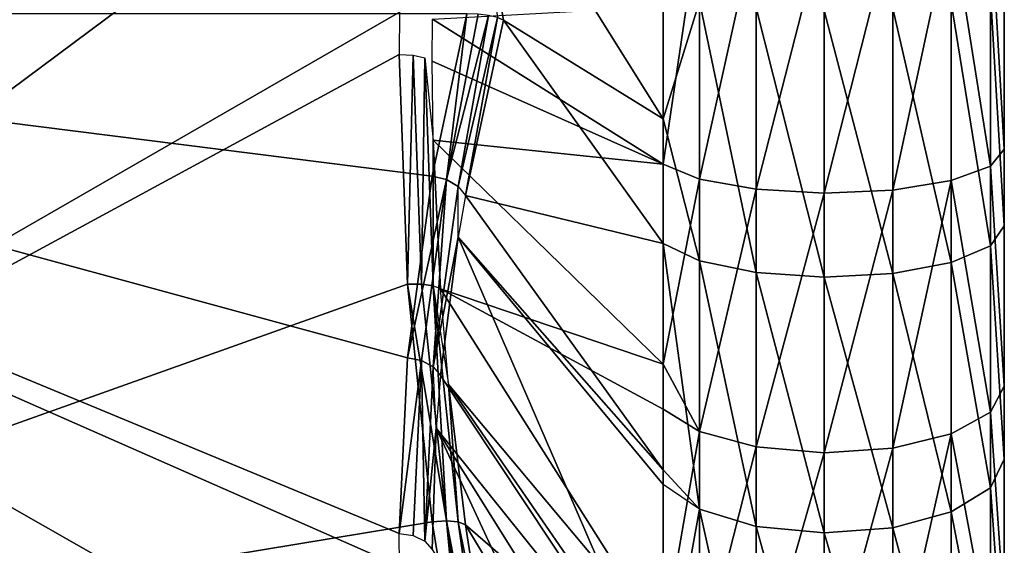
# Model space of a CAD drawing. Extents: x -46 to 46, y 1 to 197.
# Tile 61 of 168: x -35.15 to -32.35, y 123.14 to 124.64. Entities that reach past the tile are written whole.
import ezdxf

# ---------------------------------------------------------------- set-up
doc = ezdxf.new("R2010")
doc.units = 0
doc.header["$LTSCALE"] = 25.4
doc.layers.get('0').update_dxf_attribs({"color": 13, "linetype": 'CONTINUOUS'})

# ---------------------------------------------------------------- blocks, each defined once
blk = doc.blocks.new('BUSH-3401_STL')
at = {"color": 8}
mesh = blk.add_polyface(dxfattribs=at)
corners = [(-32.3545, 122.9574, 130.3344), (-32.3545, 123.1258, 134.2734), (-32.3545, 123.0662, 134.9825), (-32.3545, 123.5945, 130.0217), (-32.3545, 123.3828, 133.6098), (-32.3545, 123.8163, 133.0455), (-32.3545, 124.2682, 129.7986), (-32.3545, 124.3912, 132.6262), (-32.3545, 124.9661, 129.6694), (-32.3545, 125.0609, 132.3859), (-32.3545, 125.675, 129.6364), (-32.3545, 125.7713, 132.3439), (-32.3545, 126.3819, 129.7002), (-32.3545, 126.4646, 132.5038), (-32.3545, 127.0734, 129.8597), (-32.3545, 127.0849, 132.8526), (-32.3545, 127.7369, 130.1118), (-32.3545, 127.5817, 133.362), (-32.3545, 127.915, 133.9907), (-32.3545, 128.3598, 130.452), (-32.3545, 128.0576, 134.6879), (-32.3545, 128.1664, 139.3359), (-32.3545, 128.755, 138.9393), (-32.3545, 128.9305, 130.8738), (-32.3545, 129.2841, 138.4663), (-32.3545, 129.4386, 131.3694), (-32.3545, 129.7439, 137.9256), (-32.3545, 129.8744, 131.9296), (-32.3545, 130.1257, 137.3274), (-32.3545, 130.2299, 132.5438), (-32.3545, 130.4226, 136.6827), (-32.3545, 130.4984, 133.2008), (-32.3545, 130.6289, 136.0036), (-32.3545, 130.6749, 133.8882), (-32.3545, 130.7408, 135.3028), (-32.3545, 130.7563, 134.5932), (-32.3545, 120.383, 134.3675), (-32.3545, 120.4488, 135.7821), (-32.3545, 120.3675, 135.0771), (-32.3545, 120.4949, 133.6667), (-32.3545, 120.6254, 136.4695), (-32.3545, 120.7012, 132.9876), (-32.3545, 120.8939, 137.1265), (-32.3545, 120.998, 132.3429), (-32.3545, 121.2494, 137.7408), (-32.3545, 121.3799, 131.7447), (-32.3545, 121.6852, 138.3009), (-32.3545, 121.8397, 131.204), (-32.3545, 122.1933, 138.7965), (-32.3545, 122.3688, 130.731), (-32.3545, 122.764, 139.2183), (-32.3545, 123.3869, 139.5584), (-32.3545, 123.2088, 135.6796), (-32.3545, 123.5421, 136.3083), (-32.3545, 124.0503, 139.8106), (-32.3545, 124.0389, 136.8177), (-32.3545, 124.6591, 137.1665), (-32.3545, 124.7419, 139.9701), (-32.3545, 125.3525, 137.3264), (-32.3545, 125.4488, 140.0339), (-32.3545, 126.0629, 137.2844), (-32.3545, 126.1577, 140.0009), (-32.3545, 126.7326, 137.0441), (-32.3545, 126.8556, 139.8717), (-32.3545, 127.3075, 136.6248), (-32.3545, 127.5293, 139.6486), (-32.3545, 127.741, 136.0605), (-32.3545, 127.998, 135.3969)]
mesh.append_faces([[corners[k] for k in face] for face in [(34, 33, 35), (36, 37, 38)]], dxfattribs={"vtx0": -1, "color": 8})
mesh.append_faces([[corners[k] for k in face] for face in [(1, 3, 4), (4, 3, 5), (5, 6, 7), (7, 8, 9), (9, 10, 11), (11, 12, 13), (13, 14, 15), (15, 16, 17), (17, 16, 18), (18, 19, 20), (21, 19, 22), (22, 23, 24), (24, 25, 26), (26, 27, 28), (28, 29, 30), (30, 31, 32), (32, 33, 34), (37, 39, 40), (40, 41, 42), (42, 43, 44), (44, 45, 46), (46, 47, 48), (48, 49, 50), (50, 2, 51), (51, 53, 54), (54, 56, 57), (57, 58, 59), (59, 60, 61), (61, 62, 63), (63, 64, 65), (65, 66, 21)]], dxfattribs={"vtx0": -1, "vtx1": -1, "color": 8})
mesh.append_faces([[corners[k] for k in face] for face in [(20, 19, 21), (50, 0, 2)]], dxfattribs={"vtx0": -1, "vtx1": -1, "vtx2": -1, "color": 8})
mesh.append_faces([[corners[k] for k in face] for face in [(0, 1, 2), (1, 0, 3), (5, 3, 6), (7, 6, 8), (9, 8, 10), (11, 10, 12), (13, 12, 14), (15, 14, 16), (18, 16, 19), (22, 19, 23), (24, 23, 25), (26, 25, 27), (28, 27, 29), (30, 29, 31), (32, 31, 33), (37, 36, 39), (40, 39, 41), (42, 41, 43), (44, 43, 45), (46, 45, 47), (48, 47, 49), (50, 49, 0), (51, 2, 52), (51, 52, 53), (54, 53, 55), (54, 55, 56), (57, 56, 58), (59, 58, 60), (61, 60, 62), (63, 62, 64), (65, 64, 66), (21, 66, 67), (21, 67, 20)]], dxfattribs={"vtx0": -1, "vtx2": -1, "color": 8})
mesh = blk.add_polyface(dxfattribs=at)
corners = [(-37.9109, 125.236, 131.2747), (-37.9109, 123.8396, 131.702), (-37.9545, 124.5378, 131.4883), (-37.7645, 126.0228, 131.0339), (-37.7645, 123.0527, 131.9428), (-37.6418, 126.47, 130.897), (-37.6418, 122.6055, 132.0796), (-33.883, 126.47, 130.897), (-33.9748, 125.9119, 131.0678), (-34.0449, 125.2835, 131.2601), (-34.0745, 124.6582, 131.4515), (-34.0753, 124.5378, 131.4883), (-33.9811, 123.2092, 131.8949), (-33.883, 122.6055, 132.0796), (-34.0519, 123.8848, 131.6881)]
mesh.append_faces([[corners[k] for k in face] for face in [(0, 1, 2), (6, 12, 13)]], dxfattribs={"vtx0": -1, "color": 8})
mesh.append_faces([[corners[k] for k in face] for face in [(1, 3, 4), (4, 5, 6), (12, 6, 14), (14, 6, 11)]], dxfattribs={"vtx0": -1, "vtx1": -1, "color": 8})
mesh.append_faces([[corners[k] for k in face] for face in [(1, 0, 3), (4, 3, 5), (6, 5, 7), (6, 7, 8), (6, 8, 9), (6, 9, 10), (6, 10, 11)]], dxfattribs={"vtx0": -1, "vtx2": -1, "color": 8})
mesh = blk.add_polyface(dxfattribs=at)
corners = [(-33.8808, 125.2439, 138.664), (-33.7786, 124.6355, 138.8524), (-33.3243, 124.355, 140.0688)]
mesh.append_faces([[corners[k] for k in face] for face in [(0, 1, 2)]], dxfattribs={"color": 8})
mesh = blk.add_polyface(dxfattribs=at)
corners = [(-33.8808, 125.2439, 138.664), (-33.3243, 124.355, 140.0688), (-33.3243, 124.715, 140.139)]
mesh.append_faces([[corners[k] for k in face] for face in [(0, 1, 2)]], dxfattribs={"color": 8})
mesh = blk.add_polyface(dxfattribs=at)
corners = [(-33.8808, 125.2439, 138.664), (-33.796, 124.6429, 138.8203), (-33.7786, 124.6355, 138.8524)]
mesh.append_faces([[corners[k] for k in face] for face in [(0, 1, 2)]], dxfattribs={"color": 8})
mesh = blk.add_polyface(dxfattribs=at)
corners = [(-32.3937, 124.9438, 129.4765), (-32.3545, 124.2682, 129.7986), (-32.3937, 124.2199, 129.6105), (-32.3545, 124.9661, 129.6694)]
mesh.append_faces([[corners[k] for k in face] for face in [(0, 1, 2), (1, 0, 3)]], dxfattribs={"vtx0": -1, "color": 8})
mesh = blk.add_polyface(dxfattribs=at)
corners = [(-32.5053, 124.9251, 129.3138), (-32.3937, 124.2199, 129.6105), (-32.5053, 124.1792, 129.452), (-32.3937, 124.9438, 129.4765)]
mesh.append_faces([[corners[k] for k in face] for face in [(0, 1, 2), (1, 0, 3)]], dxfattribs={"vtx0": -1, "color": 8})
mesh = blk.add_polyface(dxfattribs=at)
corners = [(-33.221, 124.9271, 129.3315), (-33.221, 124.1836, 129.4693), (-33.3243, 124.2257, 129.633)]
mesh.append_faces([[corners[k] for k in face] for face in [(0, 1, 2)]], dxfattribs={"color": 8})
mesh = blk.add_polyface(dxfattribs=at)
corners = [(-33.221, 124.9271, 129.3315), (-33.3243, 124.2257, 129.633), (-33.3243, 124.6741, 129.538)]
mesh.append_faces([[corners[k] for k in face] for face in [(0, 1, 2)]], dxfattribs={"color": 8})
mesh = blk.add_polyface(dxfattribs=at)
corners = [(-33.0601, 124.9139, 129.2166), (-33.221, 124.1836, 129.4693), (-33.221, 124.9271, 129.3315), (-33.0601, 124.1548, 129.3572)]
mesh.append_faces([[corners[k] for k in face] for face in [(0, 1, 2), (1, 0, 3)]], dxfattribs={"vtx0": -1, "color": 8})
mesh = blk.add_polyface(dxfattribs=at)
corners = [(-32.8669, 124.9088, 129.1728), (-33.0601, 124.1548, 129.3572), (-33.0601, 124.9139, 129.2166), (-32.8669, 124.1439, 129.3145)]
mesh.append_faces([[corners[k] for k in face] for face in [(0, 1, 2), (1, 0, 3)]], dxfattribs={"vtx0": -1, "color": 8})
mesh = blk.add_polyface(dxfattribs=at)
corners = [(-32.6718, 124.9127, 129.207), (-32.8669, 124.1439, 129.3145), (-32.8669, 124.9088, 129.1728), (-32.6718, 124.1524, 129.3478)]
mesh.append_faces([[corners[k] for k in face] for face in [(0, 1, 2), (1, 0, 3)]], dxfattribs={"vtx0": -1, "color": 8})
mesh = blk.add_polyface(dxfattribs=at)
corners = [(-32.5053, 124.9251, 129.3138), (-32.6718, 124.1524, 129.3478), (-32.6718, 124.9127, 129.207), (-32.5053, 124.1792, 129.452)]
mesh.append_faces([[corners[k] for k in face] for face in [(0, 1, 2), (1, 0, 3)]], dxfattribs={"vtx0": -1, "color": 8})
mesh = blk.add_polyface(dxfattribs=at)
corners = [(-32.3545, 124.0503, 139.8106), (-32.3937, 124.7113, 140.1619), (-32.3937, 123.9939, 139.9964), (-32.3545, 124.7419, 139.9701)]
mesh.append_faces([[corners[k] for k in face] for face in [(0, 1, 2), (1, 0, 3)]], dxfattribs={"vtx0": -1, "color": 8})
mesh = blk.add_polyface(dxfattribs=at)
corners = [(-33.3243, 124.715, 140.139), (-33.3243, 124.355, 140.0688), (-33.221, 124.6883, 140.3059)]
mesh.append_faces([[corners[k] for k in face] for face in [(0, 1, 2)]], dxfattribs={"color": 8})
mesh = blk.add_polyface(dxfattribs=at)
corners = [(-33.221, 124.6883, 140.3059), (-33.3243, 124.355, 140.0688), (-33.221, 123.9515, 140.136)]
mesh.append_faces([[corners[k] for k in face] for face in [(0, 1, 2)]], dxfattribs={"color": 8})
mesh = blk.add_polyface(dxfattribs=at)
corners = [(-33.0601, 123.9179, 140.2467), (-33.221, 124.6883, 140.3059), (-33.221, 123.9515, 140.136), (-33.0601, 124.67, 140.4201)]
mesh.append_faces([[corners[k] for k in face] for face in [(0, 1, 2), (1, 0, 3)]], dxfattribs={"vtx0": -1, "color": 8})
mesh = blk.add_polyface(dxfattribs=at)
corners = [(-32.5053, 123.9463, 140.1531), (-32.6718, 124.6685, 140.4297), (-32.6718, 123.915, 140.256), (-32.5053, 124.6855, 140.3235)]
mesh.append_faces([[corners[k] for k in face] for face in [(0, 1, 2), (1, 0, 3)]], dxfattribs={"vtx0": -1, "color": 8})
mesh = blk.add_polyface(dxfattribs=at)
corners = [(-32.3937, 123.9939, 139.9964), (-32.5053, 124.6855, 140.3235), (-32.5053, 123.9463, 140.1531), (-32.3937, 124.7113, 140.1619)]
mesh.append_faces([[corners[k] for k in face] for face in [(0, 1, 2), (1, 0, 3)]], dxfattribs={"vtx0": -1, "color": 8})
mesh = blk.add_polyface(dxfattribs=at)
corners = [(-33.3243, 124.6741, 129.538), (-33.3243, 124.2257, 129.633), (-33.9805, 124.6378, 131.3889)]
mesh.append_faces([[corners[k] for k in face] for face in [(0, 1, 2)]], dxfattribs={"color": 8})
mesh = blk.add_polyface(dxfattribs=at)
corners = [(-32.8669, 123.905, 140.2889), (-33.0601, 124.67, 140.4201), (-33.0601, 123.9179, 140.2467), (-32.8669, 124.6631, 140.4637)]
mesh.append_faces([[corners[k] for k in face] for face in [(0, 1, 2), (1, 0, 3)]], dxfattribs={"vtx0": -1, "color": 8})
mesh = blk.add_polyface(dxfattribs=at)
corners = [(-32.6718, 123.915, 140.256), (-32.8669, 124.6631, 140.4637), (-32.8669, 123.905, 140.2889), (-32.6718, 124.6685, 140.4297)]
mesh.append_faces([[corners[k] for k in face] for face in [(0, 1, 2), (1, 0, 3)]], dxfattribs={"vtx0": -1, "color": 8})
mesh = blk.add_polyface(dxfattribs=at)
corners = [(-37.9109, 122.6414, 136.8976), (-37.9109, 123.7097, 137.8933), (-37.9545, 123.1755, 137.3955), (-37.7645, 122.0395, 136.3366), (-37.7645, 124.3116, 138.4544), (-37.6418, 121.6973, 136.0177), (-37.6418, 124.6537, 138.7732), (-33.883, 121.6973, 136.0177), (-33.9748, 122.1243, 136.4157), (-34.0449, 122.605, 136.8638), (-34.0745, 123.0834, 137.3096), (-34.0753, 123.1755, 137.3955), (-33.9811, 124.1919, 138.3428), (-33.883, 124.6537, 138.7732), (-34.0519, 123.675, 137.861)]
mesh.append_faces([[corners[k] for k in face] for face in [(0, 1, 2), (6, 12, 13)]], dxfattribs={"vtx0": -1, "color": 8})
mesh.append_faces([[corners[k] for k in face] for face in [(1, 3, 4), (4, 5, 6), (12, 6, 14), (14, 6, 11)]], dxfattribs={"vtx0": -1, "vtx1": -1, "color": 8})
mesh.append_faces([[corners[k] for k in face] for face in [(1, 0, 3), (4, 3, 5), (6, 5, 7), (6, 7, 8), (6, 8, 9), (6, 9, 10), (6, 10, 11)]], dxfattribs={"vtx0": -1, "vtx2": -1, "color": 8})
mesh = blk.add_polyface(dxfattribs=at)
corners = [(-33.9805, 124.6378, 131.3889), (-33.3243, 124.2257, 129.633), (-33.9813, 124.5185, 131.4254)]
mesh.append_faces([[corners[k] for k in face] for face in [(0, 1, 2)]], dxfattribs={"color": 8})
mesh = blk.add_polyface(dxfattribs=at)
corners = [(-33.883, 124.6537, 138.7732), (-33.9811, 124.1919, 138.3428), (-33.9411, 124.1823, 138.3454)]
mesh.append_faces([[corners[k] for k in face] for face in [(0, 1, 2)]], dxfattribs={"color": 8})
mesh = blk.add_polyface(dxfattribs=at)
corners = [(-33.8504, 124.6524, 138.779), (-33.883, 124.6537, 138.7732), (-33.9411, 124.1823, 138.3454)]
mesh.append_faces([[corners[k] for k in face] for face in [(0, 1, 2)]], dxfattribs={"color": 8})
mesh = blk.add_polyface(dxfattribs=at)
corners = [(-33.8215, 124.6488, 138.7946), (-33.8504, 124.6524, 138.779), (-33.9411, 124.1823, 138.3454)]
mesh.append_faces([[corners[k] for k in face] for face in [(0, 1, 2)]], dxfattribs={"color": 8})
mesh = blk.add_polyface(dxfattribs=at)
corners = [(-33.8215, 124.6488, 138.7946), (-33.9411, 124.1823, 138.3454), (-33.9079, 124.1627, 138.3601)]
mesh.append_faces([[corners[k] for k in face] for face in [(0, 1, 2)]], dxfattribs={"color": 8})
mesh = blk.add_polyface(dxfattribs=at)
corners = [(-33.8215, 124.6488, 138.7946), (-33.9079, 124.1627, 138.3601), (-33.796, 124.6429, 138.8203)]
mesh.append_faces([[corners[k] for k in face] for face in [(0, 1, 2)]], dxfattribs={"color": 8})
mesh = blk.add_polyface(dxfattribs=at)
corners = [(-33.796, 124.6429, 138.8203), (-33.9079, 124.1627, 138.3601), (-33.8871, 124.1365, 138.3842)]
mesh.append_faces([[corners[k] for k in face] for face in [(0, 1, 2)]], dxfattribs={"color": 8})
mesh = blk.add_polyface(dxfattribs=at)
corners = [(-33.796, 124.6429, 138.8203), (-33.8871, 124.1365, 138.3842), (-33.7786, 124.6355, 138.8524)]
mesh.append_faces([[corners[k] for k in face] for face in [(0, 1, 2)]], dxfattribs={"color": 8})
mesh = blk.add_polyface(dxfattribs=at)
corners = [(-33.7786, 124.6355, 138.8524), (-33.8871, 124.1365, 138.3842), (-33.3243, 124.0006, 139.9742)]
mesh.append_faces([[corners[k] for k in face] for face in [(0, 1, 2)]], dxfattribs={"color": 8})
mesh = blk.add_polyface(dxfattribs=at)
corners = [(-33.7786, 124.6355, 138.8524), (-33.3243, 124.0006, 139.9742), (-33.3243, 124.355, 140.0688)]
mesh.append_faces([[corners[k] for k in face] for face in [(0, 1, 2)]], dxfattribs={"color": 8})
mesh = blk.add_polyface(dxfattribs=at)
corners = [(-34.0357, 124.5354, 131.4805), (-34.0519, 123.8848, 131.6881), (-34.0753, 124.5378, 131.4883), (-34.0122, 123.885, 131.6794)]
mesh.append_faces([[corners[k] for k in face] for face in [(0, 1, 2), (1, 0, 3)]], dxfattribs={"vtx0": -1, "color": 8})
mesh = blk.add_polyface(dxfattribs=at)
corners = [(-34.0026, 124.5286, 131.4583), (-34.0122, 123.885, 131.6794), (-34.0357, 124.5354, 131.4805)]
mesh.append_faces([[corners[k] for k in face] for face in [(0, 1, 2)]], dxfattribs={"color": 8})
mesh = blk.add_polyface(dxfattribs=at)
corners = [(-33.9791, 123.8803, 131.6564), (-34.0122, 123.885, 131.6794), (-34.0026, 124.5286, 131.4583)]
mesh.append_faces([[corners[k] for k in face] for face in [(0, 1, 2)]], dxfattribs={"color": 8})
mesh = blk.add_polyface(dxfattribs=at)
corners = [(-34.0026, 124.5286, 131.4583), (-33.9785, 124.2939, 131.4941), (-33.9791, 123.8803, 131.6564)]
mesh.append_faces([[corners[k] for k in face] for face in [(0, 1, 2)]], dxfattribs={"color": 8})
mesh = blk.add_polyface(dxfattribs=at)
corners = [(-33.9813, 124.5185, 131.4254), (-33.3243, 124.2257, 129.633), (-33.9785, 124.2939, 131.4941)]
mesh.append_faces([[corners[k] for k in face] for face in [(0, 1, 2)]], dxfattribs={"color": 8})
mesh = blk.add_polyface(dxfattribs=at)
corners = [(-33.3243, 124.355, 140.0688), (-33.3243, 124.0006, 139.9742), (-33.221, 123.9515, 140.136)]
mesh.append_faces([[corners[k] for k in face] for face in [(0, 1, 2)]], dxfattribs={"color": 8})
mesh = blk.add_polyface(dxfattribs=at)
corners = [(-33.9785, 124.2939, 131.4941), (-33.958, 123.8715, 131.6228), (-33.9791, 123.8803, 131.6564)]
mesh.append_faces([[corners[k] for k in face] for face in [(0, 1, 2)]], dxfattribs={"color": 8})
mesh = blk.add_polyface(dxfattribs=at)
corners = [(-33.9785, 124.2939, 131.4941), (-33.3243, 123.6577, 129.813), (-33.958, 123.8715, 131.6228)]
mesh.append_faces([[corners[k] for k in face] for face in [(0, 1, 2)]], dxfattribs={"color": 8})
mesh = blk.add_polyface(dxfattribs=at)
corners = [(-33.9785, 124.2939, 131.4941), (-33.3243, 124.2257, 129.633), (-33.3243, 123.6577, 129.813)]
mesh.append_faces([[corners[k] for k in face] for face in [(0, 1, 2)]], dxfattribs={"color": 8})
mesh = blk.add_polyface(dxfattribs=at)
corners = [(-32.3937, 124.2199, 129.6105), (-32.3545, 123.5945, 130.0217), (-32.3937, 123.521, 129.8419), (-32.3545, 124.2682, 129.7986)]
mesh.append_faces([[corners[k] for k in face] for face in [(0, 1, 2), (1, 0, 3)]], dxfattribs={"vtx0": -1, "color": 8})
mesh = blk.add_polyface(dxfattribs=at)
corners = [(-33.3243, 124.2257, 129.633), (-33.221, 124.1836, 129.4693), (-33.3243, 123.6577, 129.813)]
mesh.append_faces([[corners[k] for k in face] for face in [(0, 1, 2)]], dxfattribs={"color": 8})
mesh = blk.add_polyface(dxfattribs=at)
corners = [(-32.5053, 124.1792, 129.452), (-32.3937, 123.521, 129.8419), (-32.5053, 123.459, 129.6904), (-32.3937, 124.2199, 129.6105)]
mesh.append_faces([[corners[k] for k in face] for face in [(0, 1, 2), (1, 0, 3)]], dxfattribs={"vtx0": -1, "color": 8})
mesh = blk.add_polyface(dxfattribs=at)
corners = [(-33.9411, 124.1823, 138.3454), (-33.9811, 124.1919, 138.3428), (-34.0519, 123.675, 137.861)]
mesh.append_faces([[corners[k] for k in face] for face in [(0, 1, 2)]], dxfattribs={"color": 8})
mesh = blk.add_polyface(dxfattribs=at)
corners = [(-33.9411, 124.1823, 138.3454), (-34.0519, 123.675, 137.861), (-34.0122, 123.6674, 137.8652)]
mesh.append_faces([[corners[k] for k in face] for face in [(0, 1, 2)]], dxfattribs={"color": 8})
mesh = blk.add_polyface(dxfattribs=at)
corners = [(-33.9411, 124.1823, 138.3454), (-34.0122, 123.6674, 137.8652), (-33.9791, 123.6498, 137.8808)]
mesh.append_faces([[corners[k] for k in face] for face in [(0, 1, 2)]], dxfattribs={"color": 8})
mesh = blk.add_polyface(dxfattribs=at)
corners = [(-33.9079, 124.1627, 138.3601), (-33.9411, 124.1823, 138.3454), (-33.9791, 123.6498, 137.8808)]
mesh.append_faces([[corners[k] for k in face] for face in [(0, 1, 2)]], dxfattribs={"color": 8})
mesh = blk.add_polyface(dxfattribs=at)
corners = [(-33.221, 124.1836, 129.4693), (-33.221, 123.4658, 129.7069), (-33.3243, 123.6577, 129.813)]
mesh.append_faces([[corners[k] for k in face] for face in [(0, 1, 2)]], dxfattribs={"color": 8})
mesh = blk.add_polyface(dxfattribs=at)
corners = [(-33.0601, 124.1548, 129.3572), (-33.221, 123.4658, 129.7069), (-33.221, 124.1836, 129.4693), (-33.0601, 123.422, 129.5998)]
mesh.append_faces([[corners[k] for k in face] for face in [(0, 1, 2), (1, 0, 3)]], dxfattribs={"vtx0": -1, "color": 8})
mesh = blk.add_polyface(dxfattribs=at)
corners = [(-33.9079, 124.1627, 138.3601), (-33.9791, 123.6498, 137.8808), (-33.9074, 124.0187, 138.2738)]
mesh.append_faces([[corners[k] for k in face] for face in [(0, 1, 2)]], dxfattribs={"color": 8})
mesh = blk.add_polyface(dxfattribs=at)
corners = [(-32.8669, 124.1439, 129.3145), (-33.0601, 123.422, 129.5998), (-33.0601, 124.1548, 129.3572), (-32.8669, 123.4053, 129.559)]
mesh.append_faces([[corners[k] for k in face] for face in [(0, 1, 2), (1, 0, 3)]], dxfattribs={"vtx0": -1, "color": 8})
mesh = blk.add_polyface(dxfattribs=at)
corners = [(-32.6718, 124.1524, 129.3478), (-32.8669, 123.4053, 129.559), (-32.8669, 124.1439, 129.3145), (-32.6718, 123.4184, 129.5909)]
mesh.append_faces([[corners[k] for k in face] for face in [(0, 1, 2), (1, 0, 3)]], dxfattribs={"vtx0": -1, "color": 8})
mesh = blk.add_polyface(dxfattribs=at)
corners = [(-32.5053, 124.1792, 129.452), (-32.6718, 123.4184, 129.5909), (-32.6718, 124.1524, 129.3478), (-32.5053, 123.459, 129.6904)]
mesh.append_faces([[corners[k] for k in face] for face in [(0, 1, 2), (1, 0, 3)]], dxfattribs={"vtx0": -1, "color": 8})
mesh = blk.add_polyface(dxfattribs=at)
corners = [(-33.8871, 124.1365, 138.3842), (-33.9074, 124.0187, 138.2738), (-33.3243, 123.3571, 139.7328)]
mesh.append_faces([[corners[k] for k in face] for face in [(0, 1, 2)]], dxfattribs={"color": 8})
mesh = blk.add_polyface(dxfattribs=at)
corners = [(-33.8871, 124.1365, 138.3842), (-33.3243, 123.3571, 139.7328), (-33.3243, 124.0006, 139.9742)]
mesh.append_faces([[corners[k] for k in face] for face in [(0, 1, 2)]], dxfattribs={"color": 8})
mesh = blk.add_polyface(dxfattribs=at)
corners = [(-32.3545, 123.3869, 139.5584), (-32.3937, 123.9939, 139.9964), (-32.3937, 123.3057, 139.7349), (-32.3545, 124.0503, 139.8106)]
mesh.append_faces([[corners[k] for k in face] for face in [(0, 1, 2), (1, 0, 3)]], dxfattribs={"vtx0": -1, "color": 8})
mesh = blk.add_polyface(dxfattribs=at)
corners = [(-33.9074, 124.0187, 138.2738), (-33.9791, 123.6498, 137.8808), (-33.958, 123.6251, 137.9052)]
mesh.append_faces([[corners[k] for k in face] for face in [(0, 1, 2)]], dxfattribs={"color": 8})
mesh = blk.add_polyface(dxfattribs=at)
corners = [(-33.9074, 124.0187, 138.2738), (-33.958, 123.6251, 137.9052), (-33.3243, 122.672, 139.3624)]
mesh.append_faces([[corners[k] for k in face] for face in [(0, 1, 2)]], dxfattribs={"color": 8})
mesh = blk.add_polyface(dxfattribs=at)
corners = [(-33.9074, 124.0187, 138.2738), (-33.3243, 122.672, 139.3624), (-33.3243, 123.3154, 139.7138)]
mesh.append_faces([[corners[k] for k in face] for face in [(0, 1, 2)]], dxfattribs={"color": 8})
mesh = blk.add_polyface(dxfattribs=at)
corners = [(-33.9074, 124.0187, 138.2738), (-33.3243, 123.3154, 139.7138), (-33.3243, 123.3571, 139.7328)]
mesh.append_faces([[corners[k] for k in face] for face in [(0, 1, 2)]], dxfattribs={"color": 8})
mesh = blk.add_polyface(dxfattribs=at)
corners = [(-33.3243, 124.0006, 139.9742), (-33.221, 123.2447, 139.8674), (-33.221, 123.9515, 140.136)]
mesh.append_faces([[corners[k] for k in face] for face in [(0, 1, 2)]], dxfattribs={"color": 8})
mesh = blk.add_polyface(dxfattribs=at)
corners = [(-33.3243, 124.0006, 139.9742), (-33.3243, 123.3571, 139.7328), (-33.221, 123.2447, 139.8674)]
mesh.append_faces([[corners[k] for k in face] for face in [(0, 1, 2)]], dxfattribs={"color": 8})
mesh = blk.add_polyface(dxfattribs=at)
corners = [(-32.3937, 123.3057, 139.7349), (-32.5053, 123.9463, 140.1531), (-32.5053, 123.2372, 139.8836), (-32.3937, 123.9939, 139.9964)]
mesh.append_faces([[corners[k] for k in face] for face in [(0, 1, 2), (1, 0, 3)]], dxfattribs={"vtx0": -1, "color": 8})
mesh = blk.add_polyface(dxfattribs=at)
corners = [(-33.0601, 123.1963, 139.9724), (-33.221, 123.9515, 140.136), (-33.221, 123.2447, 139.8674), (-33.0601, 123.9179, 140.2467)]
mesh.append_faces([[corners[k] for k in face] for face in [(0, 1, 2), (1, 0, 3)]], dxfattribs={"vtx0": -1, "color": 8})
mesh = blk.add_polyface(dxfattribs=at)
corners = [(-32.5053, 123.2372, 139.8836), (-32.6718, 123.915, 140.256), (-32.6718, 123.1923, 139.9812), (-32.5053, 123.9463, 140.1531)]
mesh.append_faces([[corners[k] for k in face] for face in [(0, 1, 2), (1, 0, 3)]], dxfattribs={"vtx0": -1, "color": 8})
mesh = blk.add_polyface(dxfattribs=at)
corners = [(-32.8669, 123.1779, 140.0125), (-33.0601, 123.9179, 140.2467), (-33.0601, 123.1963, 139.9724), (-32.8669, 123.905, 140.2889)]
mesh.append_faces([[corners[k] for k in face] for face in [(0, 1, 2), (1, 0, 3)]], dxfattribs={"vtx0": -1, "color": 8})
mesh = blk.add_polyface(dxfattribs=at)
corners = [(-32.6718, 123.1923, 139.9812), (-32.8669, 123.905, 140.2889), (-32.8669, 123.1779, 140.0125), (-32.6718, 123.915, 140.256)]
mesh.append_faces([[corners[k] for k in face] for face in [(0, 1, 2), (1, 0, 3)]], dxfattribs={"vtx0": -1, "color": 8})
mesh = blk.add_polyface(dxfattribs=at)
corners = [(-33.9411, 123.2117, 131.8852), (-34.0519, 123.8848, 131.6881), (-34.0122, 123.885, 131.6794)]
mesh.append_faces([[corners[k] for k in face] for face in [(0, 1, 2)]], dxfattribs={"color": 8})
mesh = blk.add_polyface(dxfattribs=at)
corners = [(-33.9411, 123.2117, 131.8852), (-33.9811, 123.2092, 131.8949), (-34.0519, 123.8848, 131.6881)]
mesh.append_faces([[corners[k] for k in face] for face in [(0, 1, 2)]], dxfattribs={"color": 8})
mesh = blk.add_polyface(dxfattribs=at)
corners = [(-33.9411, 123.2117, 131.8852), (-34.0122, 123.885, 131.6794), (-33.9791, 123.8803, 131.6564)]
mesh.append_faces([[corners[k] for k in face] for face in [(0, 1, 2)]], dxfattribs={"color": 8})
mesh = blk.add_polyface(dxfattribs=at)
corners = [(-33.9791, 123.8803, 131.6564), (-33.9346, 123.5994, 131.7054), (-33.9079, 123.2088, 131.8609)]
mesh.append_faces([[corners[k] for k in face] for face in [(0, 1, 2)]], dxfattribs={"color": 8})
mesh = blk.add_polyface(dxfattribs=at)
corners = [(-33.9079, 123.2088, 131.8609), (-33.9411, 123.2117, 131.8852), (-33.9791, 123.8803, 131.6564)]
mesh.append_faces([[corners[k] for k in face] for face in [(0, 1, 2)]], dxfattribs={"color": 8})
mesh = blk.add_polyface(dxfattribs=at)
corners = [(-33.958, 123.8715, 131.6228), (-33.3243, 123.6577, 129.813), (-33.3243, 123.5298, 129.8634)]
mesh.append_faces([[corners[k] for k in face] for face in [(0, 1, 2)]], dxfattribs={"color": 8})
mesh = blk.add_polyface(dxfattribs=at)
corners = [(-33.958, 123.8715, 131.6228), (-33.3243, 123.5298, 129.8634), (-33.3243, 122.8717, 130.1864)]
mesh.append_faces([[corners[k] for k in face] for face in [(0, 1, 2)]], dxfattribs={"color": 8})
mesh = blk.add_polyface(dxfattribs=at)
corners = [(-33.958, 123.8715, 131.6228), (-33.3243, 122.8717, 130.1864), (-33.9346, 123.5994, 131.7054)]
mesh.append_faces([[corners[k] for k in face] for face in [(0, 1, 2)]], dxfattribs={"color": 8})
mesh = blk.add_polyface(dxfattribs=at)
corners = [(-34.0122, 123.6674, 137.8652), (-34.0519, 123.675, 137.861), (-34.0753, 123.1755, 137.3955)]
mesh.append_faces([[corners[k] for k in face] for face in [(0, 1, 2)]], dxfattribs={"color": 8})
mesh = blk.add_polyface(dxfattribs=at)
corners = [(-34.0122, 123.6674, 137.8652), (-34.0753, 123.1755, 137.3955), (-34.0357, 123.17, 137.4015)]
mesh.append_faces([[corners[k] for k in face] for face in [(0, 1, 2)]], dxfattribs={"color": 8})
mesh = blk.add_polyface(dxfattribs=at)
corners = [(-34.0026, 123.1541, 137.4184), (-34.0122, 123.6674, 137.8652), (-34.0357, 123.17, 137.4015)]
mesh.append_faces([[corners[k] for k in face] for face in [(0, 1, 2)]], dxfattribs={"color": 8})
mesh = blk.add_polyface(dxfattribs=at)
corners = [(-33.9791, 123.6498, 137.8808), (-34.0122, 123.6674, 137.8652), (-34.0026, 123.1541, 137.4184)]
mesh.append_faces([[corners[k] for k in face] for face in [(0, 1, 2)]], dxfattribs={"color": 8})
mesh = blk.add_polyface(dxfattribs=at)
corners = [(-33.9791, 123.6498, 137.8808), (-34.0026, 123.1541, 137.4184), (-33.9699, 123.4754, 137.7653)]
mesh.append_faces([[corners[k] for k in face] for face in [(0, 1, 2)]], dxfattribs={"color": 8})
mesh = blk.add_polyface(dxfattribs=at)
corners = [(-33.3243, 123.6577, 129.813), (-33.221, 123.4658, 129.7069), (-33.3243, 123.5298, 129.8634)]
mesh.append_faces([[corners[k] for k in face] for face in [(0, 1, 2)]], dxfattribs={"color": 8})
mesh = blk.add_polyface(dxfattribs=at)
corners = [(-33.3243, 122.672, 139.3624), (-33.9699, 123.4754, 137.7653), (-33.3243, 122.444, 139.2085), (-33.958, 123.6251, 137.9052)]
mesh.append_faces([[corners[k] for k in face] for face in [(0, 1, 2), (1, 0, 3)]], dxfattribs={"vtx0": -1, "color": 8})
mesh = blk.add_polyface(dxfattribs=at)
corners = [(-33.9346, 123.5994, 131.7054), (-33.3243, 122.8717, 130.1864), (-33.3243, 122.7146, 130.281)]
mesh.append_faces([[corners[k] for k in face] for face in [(0, 1, 2)]], dxfattribs={"color": 8})
mesh = blk.add_polyface(dxfattribs=at)
corners = [(-33.8871, 123.201, 131.8262), (-33.3243, 122.7146, 130.281), (-33.3243, 122.2638, 130.596), (-33.9346, 123.5994, 131.7054)]
mesh.append_faces([[corners[k] for k in face] for face in [(0, 1, 2), (1, 0, 3)]], dxfattribs={"vtx0": -1, "color": 8})
mesh = blk.add_polyface(dxfattribs=at)
corners = [(-33.9346, 123.5994, 131.7054), (-33.8871, 123.201, 131.8262), (-33.9079, 123.2088, 131.8609)]
mesh.append_faces([[corners[k] for k in face] for face in [(0, 1, 2)]], dxfattribs={"color": 8})
mesh = blk.add_polyface(dxfattribs=at)
corners = [(-32.3937, 123.521, 129.8419), (-32.3545, 122.9574, 130.3344), (-32.3937, 122.8601, 130.1663), (-32.3545, 123.5945, 130.0217)]
mesh.append_faces([[corners[k] for k in face] for face in [(0, 1, 2), (1, 0, 3)]], dxfattribs={"vtx0": -1, "color": 8})
mesh = blk.add_polyface(dxfattribs=at)
corners = [(-33.3243, 122.8717, 130.1864), (-33.221, 123.4658, 129.7069), (-33.221, 122.787, 130.0401), (-33.3243, 123.5298, 129.8634)]
mesh.append_faces([[corners[k] for k in face] for face in [(0, 1, 2), (1, 0, 3)]], dxfattribs={"vtx0": -1, "color": 8})
mesh = blk.add_polyface(dxfattribs=at)
corners = [(-32.5053, 123.459, 129.6904), (-32.3937, 122.8601, 130.1663), (-32.5053, 122.7781, 130.0246), (-32.3937, 123.521, 129.8419)]
mesh.append_faces([[corners[k] for k in face] for face in [(0, 1, 2), (1, 0, 3)]], dxfattribs={"vtx0": -1, "color": 8})
mesh = blk.add_polyface(dxfattribs=at)
corners = [(-33.9699, 123.4754, 137.7653), (-34.0026, 123.1541, 137.4184), (-33.9813, 123.1307, 137.4436)]
mesh.append_faces([[corners[k] for k in face] for face in [(0, 1, 2)]], dxfattribs={"color": 8})
mesh = blk.add_polyface(dxfattribs=at)
corners = [(-33.9699, 123.4754, 137.7653), (-33.9813, 123.1307, 137.4436), (-33.3243, 122.0825, 138.9268)]
mesh.append_faces([[corners[k] for k in face] for face in [(0, 1, 2)]], dxfattribs={"color": 8})
mesh = blk.add_polyface(dxfattribs=at)
corners = [(-33.9699, 123.4754, 137.7653), (-33.3243, 122.0825, 138.9268), (-33.3243, 122.444, 139.2085)]
mesh.append_faces([[corners[k] for k in face] for face in [(0, 1, 2)]], dxfattribs={"color": 8})
mesh = blk.add_polyface(dxfattribs=at)
corners = [(-33.0601, 123.422, 129.5998), (-33.221, 122.787, 130.0401), (-33.221, 123.4658, 129.7069), (-33.0601, 122.7291, 129.94)]
mesh.append_faces([[corners[k] for k in face] for face in [(0, 1, 2), (1, 0, 3)]], dxfattribs={"vtx0": -1, "color": 8})
mesh = blk.add_polyface(dxfattribs=at)
corners = [(-32.5053, 123.459, 129.6904), (-32.6718, 122.7242, 129.9316), (-32.6718, 123.4184, 129.5909), (-32.5053, 122.7781, 130.0246)]
mesh.append_faces([[corners[k] for k in face] for face in [(0, 1, 2), (1, 0, 3)]], dxfattribs={"vtx0": -1, "color": 8})
mesh = blk.add_polyface(dxfattribs=at)
corners = [(-32.8669, 123.4053, 129.559), (-33.0601, 122.7291, 129.94), (-33.0601, 123.422, 129.5998), (-32.8669, 122.707, 129.9018)]
mesh.append_faces([[corners[k] for k in face] for face in [(0, 1, 2), (1, 0, 3)]], dxfattribs={"vtx0": -1, "color": 8})
mesh = blk.add_polyface(dxfattribs=at)
corners = [(-32.6718, 123.4184, 129.5909), (-32.8669, 122.707, 129.9018), (-32.8669, 123.4053, 129.559), (-32.6718, 122.7242, 129.9316)]
mesh.append_faces([[corners[k] for k in face] for face in [(0, 1, 2), (1, 0, 3)]], dxfattribs={"vtx0": -1, "color": 8})
mesh = blk.add_polyface(dxfattribs=at)
corners = [(-32.3545, 122.764, 139.2183), (-32.3937, 123.3057, 139.7349), (-32.3937, 122.6595, 139.382), (-32.3545, 123.3869, 139.5584)]
mesh.append_faces([[corners[k] for k in face] for face in [(0, 1, 2), (1, 0, 3)]], dxfattribs={"vtx0": -1, "color": 8})
mesh = blk.add_polyface(dxfattribs=at)
corners = [(-33.221, 123.2447, 139.8674), (-33.3243, 122.672, 139.3624), (-33.221, 122.581, 139.505), (-33.3243, 123.3154, 139.7138)]
mesh.append_faces([[corners[k] for k in face] for face in [(0, 1, 2), (1, 0, 3)]], dxfattribs={"vtx0": -1, "color": 8})
mesh = blk.add_polyface(dxfattribs=at)
corners = [(-32.3937, 122.6595, 139.382), (-32.5053, 123.2372, 139.8836), (-32.5053, 122.5714, 139.52), (-32.3937, 123.3057, 139.7349)]
mesh.append_faces([[corners[k] for k in face] for face in [(0, 1, 2), (1, 0, 3)]], dxfattribs={"vtx0": -1, "color": 8})
mesh = blk.add_polyface(dxfattribs=at)
corners = [(-33.0601, 122.5188, 139.6024), (-33.221, 123.2447, 139.8674), (-33.221, 122.581, 139.505), (-33.0601, 123.1963, 139.9724)]
mesh.append_faces([[corners[k] for k in face] for face in [(0, 1, 2), (1, 0, 3)]], dxfattribs={"vtx0": -1, "color": 8})
mesh = blk.add_polyface(dxfattribs=at)
corners = [(-32.5053, 122.5714, 139.52), (-32.6718, 123.1923, 139.9812), (-32.6718, 122.5136, 139.6106), (-32.5053, 123.2372, 139.8836)]
mesh.append_faces([[corners[k] for k in face] for face in [(0, 1, 2), (1, 0, 3)]], dxfattribs={"vtx0": -1, "color": 8})
mesh = blk.add_polyface(dxfattribs=at)
corners = [(-33.883, 122.6055, 132.0796), (-33.9811, 123.2092, 131.8949), (-33.9411, 123.2117, 131.8852)]
mesh.append_faces([[corners[k] for k in face] for face in [(0, 1, 2)]], dxfattribs={"color": 8})
mesh = blk.add_polyface(dxfattribs=at)
corners = [(-33.8215, 122.5894, 132.0647), (-33.8504, 122.6012, 132.0756), (-33.9411, 123.2117, 131.8852)]
mesh.append_faces([[corners[k] for k in face] for face in [(0, 1, 2)]], dxfattribs={"color": 8})
mesh = blk.add_polyface(dxfattribs=at)
corners = [(-33.8504, 122.6012, 132.0756), (-33.883, 122.6055, 132.0796), (-33.9411, 123.2117, 131.8852)]
mesh.append_faces([[corners[k] for k in face] for face in [(0, 1, 2)]], dxfattribs={"color": 8})
mesh = blk.add_polyface(dxfattribs=at)
corners = [(-33.8215, 122.5894, 132.0647), (-33.9411, 123.2117, 131.8852), (-33.9079, 123.2088, 131.8609)]
mesh.append_faces([[corners[k] for k in face] for face in [(0, 1, 2)]], dxfattribs={"color": 8})
mesh = blk.add_polyface(dxfattribs=at)
corners = [(-33.9079, 123.2088, 131.8609), (-33.8293, 122.8262, 131.9395), (-33.8215, 122.5894, 132.0647)]
mesh.append_faces([[corners[k] for k in face] for face in [(0, 1, 2)]], dxfattribs={"color": 8})
mesh = blk.add_polyface(dxfattribs=at)
corners = [(-33.9079, 123.2088, 131.8609), (-33.8871, 123.201, 131.8262), (-33.8293, 122.8262, 131.9395)]
mesh.append_faces([[corners[k] for k in face] for face in [(0, 1, 2)]], dxfattribs={"color": 8})
mesh = blk.add_polyface(dxfattribs=at)
corners = [(-33.8293, 122.8262, 131.9395), (-33.3243, 122.2638, 130.596), (-33.3243, 121.8808, 130.924), (-33.8871, 123.201, 131.8262)]
mesh.append_faces([[corners[k] for k in face] for face in [(0, 1, 2), (1, 0, 3)]], dxfattribs={"vtx0": -1, "color": 8})
mesh = blk.add_polyface(dxfattribs=at)
corners = [(-32.8669, 122.4951, 139.6396), (-33.0601, 123.1963, 139.9724), (-33.0601, 122.5188, 139.6024), (-32.8669, 123.1779, 140.0125)]
mesh.append_faces([[corners[k] for k in face] for face in [(0, 1, 2), (1, 0, 3)]], dxfattribs={"vtx0": -1, "color": 8})
mesh = blk.add_polyface(dxfattribs=at)
corners = [(-32.6718, 122.5136, 139.6106), (-32.8669, 123.1779, 140.0125), (-32.8669, 122.4951, 139.6396), (-32.6718, 123.1923, 139.9812)]
mesh.append_faces([[corners[k] for k in face] for face in [(0, 1, 2), (1, 0, 3)]], dxfattribs={"vtx0": -1, "color": 8})
blk = doc.blocks.new('GRUPUJ_1')
at = {"color": 0}
blk.add_blockref('BUSH-3401_STL', (45.5568, -27.6526, -0.8958), dxfattribs=at)

msp = doc.modelspace()

# ---------------------------------------------------------------- block references
at = {"color": 0}
msp.add_blockref('GRUPUJ_1', (-45.5568, 27.6526, -67.9042), dxfattribs=at)

doc.saveas('drawing.dxf')
